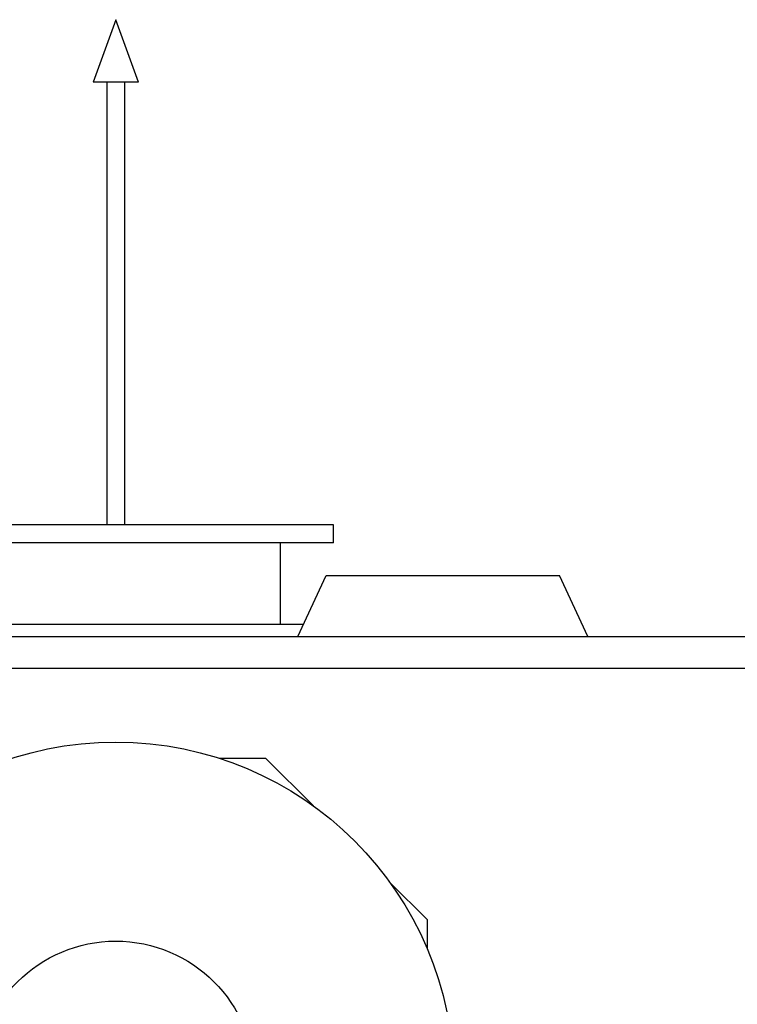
# Model space of a CAD drawing. Header units: inches. Extents: x 0 to 29700, y -16 to 21000.
# Tile 85 of 256: x 2734 to 3525, y 17353 to 18438. Entities that reach past the tile are written whole.
import ezdxf

# ---------------------------------------------------------------- set-up
doc = ezdxf.new("R2010")
doc.units = ezdxf.units.IN
doc.layers.add('1', color=7, linetype='Continuous', true_color=0xffffff)
doc.layers.add('254', color=7, linetype='Continuous', true_color=0xffffff)

msp = doc.modelspace()

# ---------------------------------------------------------------- linework, layer by layer
at = {"layer": '1', "color": 2, "linetype": 'Continuous', "lineweight": 25}
for p, q in [((3080.184, 17881.124), (2600.184, 17881.124)), ((3080.184, 17861.124), (3080.184, 17881.124)), ((3080.184, 17861.124), (2600.184, 17861.124)), ((3021.684, 17771.124), (3021.684, 17861.124)), ((3040.948, 17758.123), (3072.191, 17825.123)), ((3072.191, 17825.123), (3329.177, 17825.123)), ((3360.42, 17758.123), (3329.177, 17825.123)), ((3047.01, 17771.124), (2605.184, 17771.124)), ((2683.213, 17758.123), (3661.684, 17758.123)), ((2670.091, 17723.123), (3597.251, 17723.123)), ((3005.684, 17623.623), (2954.576, 17623.623)), ((3058.016, 17571.291), (3005.684, 17623.623)), ((3183.684, 17445.623), (3142.352, 17486.956)), ((3183.684, 17413.214), (3183.684, 17445.623))]:
    msp.add_line(p, q, dxfattribs=at)
for radius in [372.5, 153.098]:
    msp.add_circle((2840.184, 17269.124), radius, dxfattribs=at)
at = {"layer": '254', "color": 2, "linetype": 'Continuous', "lineweight": 25}
for p, q in [((2840.184, 18437.811), (2815.184, 18369.124)), ((2865.184, 18369.124), (2840.184, 18437.811)), ((2840.184, 18369.124), (2815.184, 18369.124)), ((2830.184, 18369.124), (2830.184, 17881.127)), ((2865.184, 18369.124), (2840.184, 18369.124)), ((2850.184, 17881.127), (2850.184, 18369.124))]:
    msp.add_line(p, q, dxfattribs=at)

doc.saveas('drawing.dxf')
